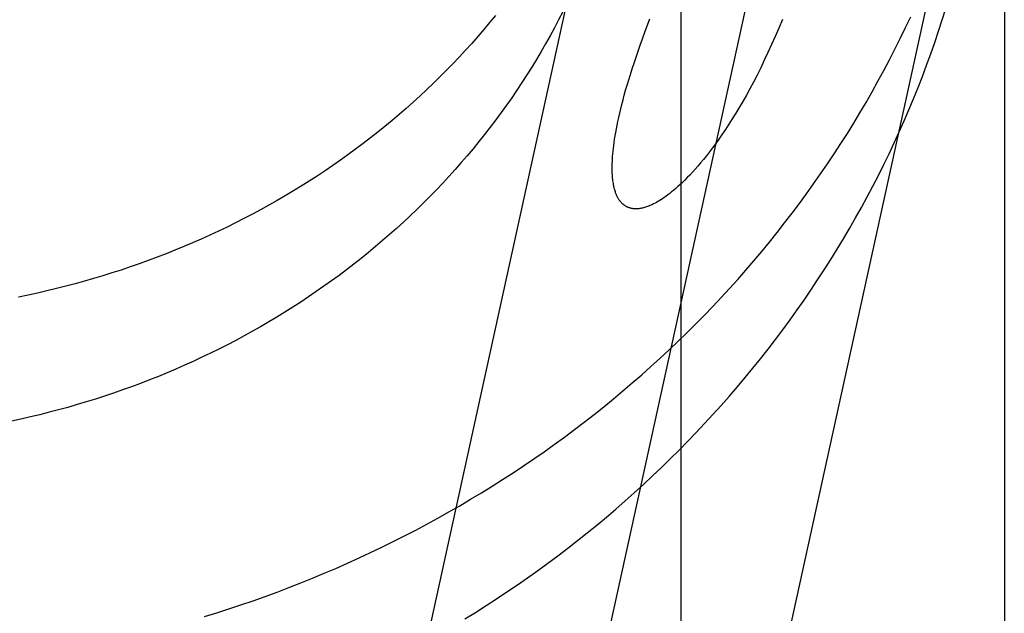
# Model space of a CAD drawing. Header units: inches. Extents: x 0 to 304, y 0 to 196.
# Tile 37 of 98: x 91.2195 to 91.3275, y 103.0876 to 103.1527. Entities that reach past the tile are written whole.
import ezdxf

# ---------------------------------------------------------------- set-up
doc = ezdxf.new("R2010")
doc.units = ezdxf.units.IN
doc.header["$LTSCALE"] = 16.696429
doc.header["$MEASUREMENT"] = 0
doc.linetypes.add('HIDDEN', pattern=[0.2, 0.1, -0.1])
doc.layers.add('DEFAULT_2', color=8, linetype='HIDDEN')
doc.layers.add('MAIN_DOOR_ASSEMBLY', color=7, linetype='CONTINUOUS')

msp = doc.modelspace()

# ---------------------------------------------------------------- linework, layer by layer
at = {"layer": 'DEFAULT_2', "color": 8, "linetype": 'HIDDEN'}
for p, q in [((91.29199, 103.95359), (91.29199, 103.0139)), ((91.28914, 103.19848), (91.18179, 102.7094)), ((91.30798, 103.19435), (91.20064, 102.70526)), ((91.32683, 103.19021), (91.21949, 102.70113))]:
    msp.add_line(p, q, dxfattribs=at)
for points in [[(91.27905, 103.15354), (91.2786, 103.15266), (91.27813, 103.15178), (91.27766, 103.1509), (91.27717, 103.15003), (91.27667, 103.14917), (91.27616, 103.14831), (91.27564, 103.14746), (91.27511, 103.14661), (91.27457, 103.14577), (91.27402, 103.14494), (91.27346, 103.14411), (91.27288, 103.14329), (91.2723, 103.14248), (91.2717, 103.14167), (91.2711, 103.14088), (91.27048, 103.14008), (91.26985, 103.1393), (91.26922, 103.13852), (91.26857, 103.13775), (91.26791, 103.13699), (91.26725, 103.13623), (91.26657, 103.13548), (91.26588, 103.13474), (91.26519, 103.13401), (91.26448, 103.13328), (91.26377, 103.13257), (91.26305, 103.13186), (91.26231, 103.13116), (91.26157, 103.13047), (91.26082, 103.12978), (91.26006, 103.12911), (91.25929, 103.12844), (91.25852, 103.12778), (91.25773, 103.12713), (91.25694, 103.12649), (91.25613, 103.12586), (91.25532, 103.12524), (91.25451, 103.12463), (91.25368, 103.12402), (91.25284, 103.12343), (91.252, 103.12284), (91.25115, 103.12226), (91.2503, 103.12169), (91.24943, 103.12114), (91.24856, 103.12059), (91.24768, 103.12005), (91.24679, 103.11952), (91.2459, 103.119), (91.245, 103.11849), (91.2441, 103.11799), (91.24318, 103.1175), (91.24226, 103.11702), (91.24134, 103.11655), (91.24041, 103.11609), (91.23947, 103.11564), (91.23852, 103.1152), (91.23757, 103.11477), (91.23662, 103.11435), (91.23566, 103.11395), (91.23469, 103.11355), (91.23372, 103.11316), (91.23274, 103.11278), (91.23176, 103.11242), (91.23077, 103.11206), (91.22978, 103.11172), (91.22878, 103.11138), (91.22778, 103.11106), (91.22678, 103.11075), (91.22577, 103.11045), (91.22475, 103.11015), (91.22373, 103.10987), (91.22271, 103.10961), (91.22169, 103.10935), (91.22066, 103.1091), (91.21962, 103.10886), (91.21859, 103.10864)], [(91.27167, 103.15313), (91.27103, 103.15235), (91.27038, 103.15158), (91.26973, 103.15081), (91.26906, 103.15006), (91.26839, 103.14931), (91.2677, 103.14857), (91.267, 103.14784), (91.2663, 103.14711), (91.26558, 103.1464), (91.26486, 103.14569), (91.26413, 103.14499), (91.26339, 103.1443), (91.26264, 103.14361), (91.26188, 103.14294), (91.26111, 103.14227), (91.26033, 103.14161), (91.25955, 103.14096), (91.25875, 103.14032), (91.25795, 103.13969), (91.25714, 103.13907), (91.25632, 103.13845), (91.25549, 103.13785), (91.25466, 103.13725), (91.25382, 103.13667), (91.25297, 103.13609), (91.25211, 103.13552), (91.25125, 103.13497), (91.25037, 103.13442), (91.2495, 103.13388), (91.24861, 103.13335), (91.24772, 103.13283), (91.24682, 103.13232), (91.24591, 103.13182), (91.245, 103.13133), (91.24408, 103.13085), (91.24315, 103.13038), (91.24222, 103.12992), (91.24128, 103.12947), (91.24034, 103.12903), (91.23939, 103.1286), (91.23843, 103.12818), (91.23747, 103.12778), (91.2365, 103.12738), (91.23553, 103.12699), (91.23456, 103.12661), (91.23357, 103.12625), (91.23259, 103.12589), (91.23159, 103.12555), (91.2306, 103.12521), (91.2296, 103.12489), (91.22859, 103.12458), (91.22758, 103.12427), (91.22657, 103.12398), (91.22555, 103.1237), (91.22453, 103.12343), (91.2235, 103.12318), (91.22247, 103.12293), (91.22144, 103.12269), (91.2204, 103.12247), (91.21936, 103.12225)], [(91.26831, 103.08695), (91.26948, 103.08767), (91.27064, 103.08841), (91.27179, 103.08916), (91.27293, 103.08991), (91.27407, 103.09068), (91.27519, 103.09147), (91.27631, 103.09226), (91.27741, 103.09306), (91.27851, 103.09388), (91.27959, 103.09471), (91.28067, 103.09554), (91.28173, 103.09639), (91.28279, 103.09725), (91.28383, 103.09812), (91.28487, 103.099), (91.28589, 103.09989), (91.2869, 103.10079), (91.28791, 103.10171), (91.2889, 103.10263), (91.28988, 103.10356), (91.29085, 103.1045), (91.29181, 103.10545), (91.29275, 103.10641), (91.29369, 103.10739), (91.29461, 103.10837), (91.29552, 103.10936), (91.29642, 103.11036), (91.29731, 103.11136), (91.29819, 103.11238), (91.29905, 103.11341), (91.2999, 103.11444), (91.30074, 103.11548), (91.30157, 103.11654), (91.30239, 103.1176), (91.30319, 103.11867), (91.30398, 103.11974), (91.30476, 103.12083), (91.30552, 103.12192), (91.30627, 103.12302), (91.30701, 103.12413), (91.30774, 103.12524), (91.30845, 103.12636), (91.30915, 103.12749), (91.30984, 103.12863), (91.31051, 103.12978), (91.31117, 103.13093), (91.31182, 103.13208), (91.31245, 103.13325), (91.31307, 103.13442), (91.31367, 103.13559), (91.31426, 103.13678), (91.31484, 103.13797), (91.31541, 103.13916), (91.31596, 103.14036), (91.31649, 103.14157), (91.31702, 103.14278), (91.31752, 103.14399), (91.31802, 103.14522), (91.3185, 103.14644), (91.31896, 103.14767), (91.31941, 103.14891), (91.31985, 103.15015), (91.32027, 103.1514), (91.32068, 103.15265), (91.32108, 103.1539)], [(91.2516, 103.09142), (91.25289, 103.09196), (91.25417, 103.0925), (91.25544, 103.09306), (91.25671, 103.09364), (91.25796, 103.09422), (91.25922, 103.09482), (91.26046, 103.09544), (91.26169, 103.09606), (91.26292, 103.0967), (91.26414, 103.09735), (91.26535, 103.09801), (91.26656, 103.09868), (91.26775, 103.09937), (91.26894, 103.10007), (91.27012, 103.10078), (91.27129, 103.1015), (91.27245, 103.10224), (91.2736, 103.10299), (91.27475, 103.10374), (91.27588, 103.10451), (91.27701, 103.10529), (91.27812, 103.10609), (91.27923, 103.10689), (91.28032, 103.10771), (91.28141, 103.10853), (91.28248, 103.10937), (91.28355, 103.11022), (91.2846, 103.11108), (91.28565, 103.11195), (91.28668, 103.11283), (91.28771, 103.11372), (91.28872, 103.11462), (91.28972, 103.11553), (91.29071, 103.11646), (91.29169, 103.11739), (91.29266, 103.11833), (91.29362, 103.11928), (91.29457, 103.12024), (91.2955, 103.12121), (91.29643, 103.12219), (91.29734, 103.12318), (91.29824, 103.12418), (91.29913, 103.12519), (91.3, 103.12621), (91.30087, 103.12724), (91.30172, 103.12827), (91.30256, 103.12931), (91.30339, 103.13037), (91.3042, 103.13143), (91.30501, 103.13249), (91.3058, 103.13357), (91.30657, 103.13465), (91.30734, 103.13575), (91.30809, 103.13685), (91.30883, 103.13796), (91.30955, 103.13907), (91.31027, 103.14019), (91.31097, 103.14132), (91.31165, 103.14246), (91.31233, 103.1436), (91.31298, 103.14475), (91.31363, 103.14591), (91.31426, 103.14708), (91.31488, 103.14825), (91.31549, 103.14942), (91.31608, 103.15061), (91.31666, 103.15179), (91.31722, 103.15299)], [(91.30315, 103.15269), (91.30275, 103.15175), (91.30236, 103.15083), (91.30196, 103.14993), (91.30156, 103.14905), (91.30116, 103.14821), (91.30076, 103.14739), (91.30037, 103.14659), (91.29997, 103.14583), (91.29958, 103.14509), (91.29919, 103.14438), (91.2988, 103.1437), (91.29841, 103.14304), (91.29803, 103.1424), (91.29765, 103.14179), (91.29728, 103.14121), (91.29691, 103.14064), (91.29654, 103.1401), (91.29618, 103.13958), (91.29583, 103.13908), (91.29548, 103.13861), (91.29514, 103.13817), (91.29481, 103.13774), (91.29449, 103.13734), (91.29417, 103.13696), (91.29387, 103.1366), (91.29357, 103.13626), (91.29328, 103.13594), (91.29299, 103.13563), (91.29271, 103.13535), (91.29245, 103.13508), (91.29218, 103.13482), (91.29193, 103.13458), (91.29168, 103.13436), (91.29144, 103.13415), (91.29121, 103.13395), (91.29099, 103.13377), (91.29078, 103.1336), (91.29057, 103.13344), (91.29037, 103.13329), (91.29018, 103.13316), (91.28999, 103.13303), (91.28982, 103.13292), (91.28964, 103.13281), (91.28948, 103.13271), (91.28932, 103.13262), (91.28917, 103.13254), (91.28902, 103.13246), (91.28888, 103.13239), (91.28874, 103.13233), (91.2886, 103.13227), (91.28848, 103.13222), (91.28835, 103.13217), (91.28823, 103.13213), (91.28811, 103.13209), (91.288, 103.13206), (91.28789, 103.13203), (91.28779, 103.13201), (91.28769, 103.13199), (91.28759, 103.13197), (91.2875, 103.13195), (91.28741, 103.13194), (91.28732, 103.13193), (91.28724, 103.13193), (91.28715, 103.13192), (91.28707, 103.13192), (91.287, 103.13192), (91.28692, 103.13193), (91.28685, 103.13193), (91.28678, 103.13194), (91.28671, 103.13195), (91.28664, 103.13196), (91.28658, 103.13197), (91.28651, 103.13199), (91.28645, 103.132), (91.28639, 103.13202), (91.28633, 103.13204), (91.28628, 103.13206), (91.28622, 103.13208), (91.28617, 103.1321), (91.28611, 103.13213), (91.28606, 103.13215), (91.28601, 103.13218), (91.28596, 103.13221), (91.28591, 103.13224), (91.28586, 103.13227), (91.28581, 103.13231), (91.28576, 103.13234), (91.28572, 103.13238), (91.28567, 103.13242), (91.28563, 103.13245), (91.28558, 103.1325), (91.28554, 103.13254), (91.2855, 103.13258), (91.28545, 103.13263), (91.28541, 103.13268), (91.28537, 103.13273), (91.28533, 103.13278), (91.28529, 103.13283), (91.28525, 103.13289), (91.28521, 103.13295), (91.28517, 103.13301), (91.28513, 103.13307), (91.2851, 103.13314), (91.28506, 103.13321), (91.28502, 103.13328), (91.28499, 103.13336), (91.28495, 103.13344), (91.28492, 103.13352), (91.28488, 103.1336), (91.28485, 103.13369), (91.28482, 103.13379), (91.28479, 103.13389), (91.28476, 103.13399), (91.28473, 103.13409), (91.2847, 103.13421), (91.28467, 103.13432), (91.28464, 103.13444), (91.28462, 103.13457), (91.2846, 103.13471), (91.28457, 103.13485), (91.28455, 103.135), (91.28453, 103.13515), (91.28452, 103.13531), (91.2845, 103.13548), (91.28449, 103.13566), (91.28448, 103.13584), (91.28447, 103.13604), (91.28447, 103.13624), (91.28447, 103.13645), (91.28447, 103.13667), (91.28448, 103.1369), (91.28449, 103.13714), (91.2845, 103.13739), (91.28452, 103.13766), (91.28454, 103.13794), (91.28457, 103.13824), (91.2846, 103.13854), (91.28464, 103.13887), (91.28469, 103.1392), (91.28474, 103.13955), (91.28479, 103.13992), (91.28486, 103.14029), (91.28493, 103.14068), (91.28501, 103.14109), (91.2851, 103.14151), (91.28519, 103.14195), (91.2853, 103.1424), (91.28541, 103.14287), (91.28553, 103.14336), (91.28566, 103.14386), (91.2858, 103.14439), (91.28595, 103.14493), (91.28612, 103.14549), (91.28629, 103.14607), (91.28647, 103.14666), (91.28667, 103.14727), (91.28687, 103.1479), (91.28709, 103.14854), (91.28731, 103.1492), (91.28755, 103.14988), (91.2878, 103.15057), (91.28805, 103.15128), (91.28832, 103.152), (91.2886, 103.15274)], [(91.23975, 103.08721), (91.24109, 103.08763), (91.24243, 103.08805), (91.24375, 103.08849), (91.24508, 103.08895), (91.24639, 103.08942), (91.24771, 103.0899), (91.24901, 103.09039), (91.25031, 103.0909), (91.2516, 103.09142)]]:
    msp.add_lwpolyline(points, dxfattribs=at)
at = {"layer": 'MAIN_DOOR_ASSEMBLY', "color": 3, "linetype": 'Continuous'}
msp.add_line((91.32749, 113.65697), (91.32749, 93.15697), dxfattribs=at)

doc.saveas('drawing.dxf')
